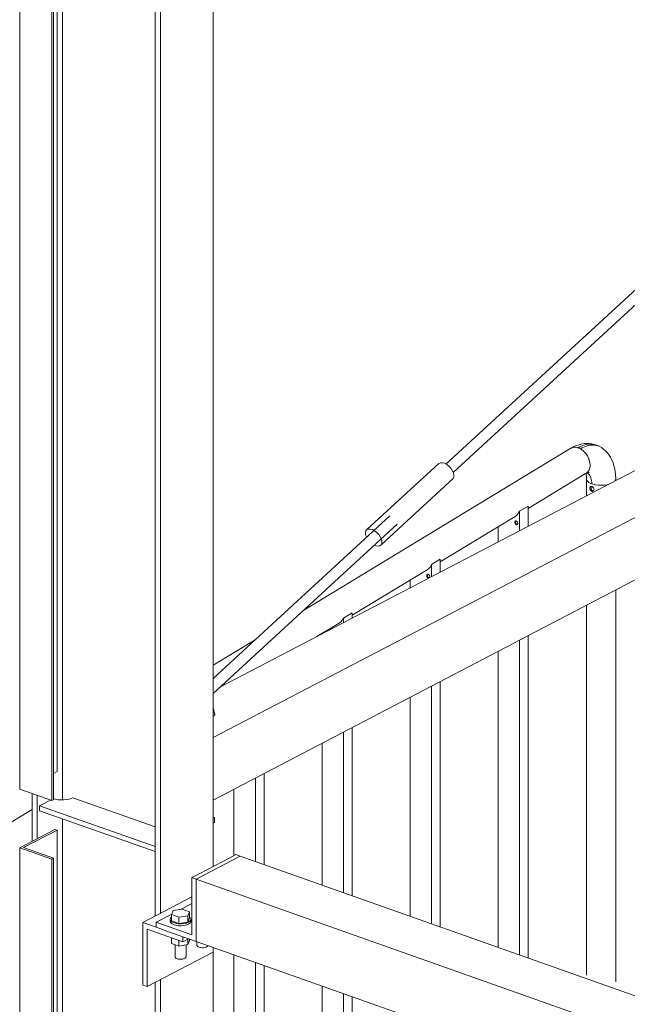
# Model space of a CAD drawing. Header units: millimetres. Extents: x 6879 to 7883, y 14059 to 14709.
# Tile 7 of 85: x 7038.67 to 7047.44, y 14334.28 to 14348.51. Entities that reach past the tile are written whole.
import ezdxf

# ---------------------------------------------------------------- set-up
doc = ezdxf.new("R2010")
doc.units = ezdxf.units.MM
doc.header["$LTSCALE"] = 10
doc.layers.add('PS_DIM', color=4, linetype='Continuous', lineweight=13)
doc.layers.add('PS_SOLID', color=7, linetype='Continuous', lineweight=30)

# ---------------------------------------------------------------- blocks, each defined once
blk = doc.blocks.new('uh')
at = {"layer": 'PS_SOLID', "color": 4, "linetype": 'Continuous', "lineweight": 13, "extrusion": (-1.11022e-16, 0.902689, 0.430295)}
for p, q in [((8094.75, 14372.408), (8094.75, 14354.558)), ((8093.41, 14356.238), (8093.41, 14371.18)), ((8093.333, 14356.647), (8093.333, 14371.045)), ((8092.794, 14370.79), (8092.794, 14356.392)), ((8093.257, 14370.626), (8093.257, 14356.228)), ((8093.282, 14356.241), (8093.282, 14370.639)), ((8095.588, 14355.276), (8095.588, 14369.846)), ((8094.825, 14354.598), (8094.825, 14369.575)), ((8093.282, 14356.62), (8093.333, 14356.647)), ((8092.794, 14356.392), (8093.257, 14356.228)), ((8092.972, 14356.329), (8092.972, 14355.639)), ((8093.048, 14356.302), (8093.048, 14355.679)), ((8093.237, 14356.235), (8093.081, 14356.154)), ((8093.081, 14356.154), (8094.75, 14355.563)), ((8093.081, 14356.154), (8093.081, 14356.082)), ((8093.257, 14356.228), (8093.282, 14356.241)), ((8093.312, 14356.247), (8093.282, 14356.256)), ((8093.35, 14356.241), (8093.312, 14356.247)), ((8093.389, 14356.238), (8093.35, 14356.241)), ((8093.43, 14356.238), (8093.389, 14356.238)), ((8093.469, 14356.242), (8093.43, 14356.238)), ((8093.506, 14356.249), (8093.469, 14356.242)), ((8093.539, 14356.259), (8093.506, 14356.249)), ((8093.559, 14356.269), (8093.539, 14356.259)), ((8094.75, 14355.847), (8093.559, 14356.269)), ((8093.081, 14356.082), (8094.75, 14355.491)), ((8093.41, 14331.676), (8093.41, 14355.966)), ((8095.606, 14355.984), (8095.588, 14355.991)), ((8095.588, 14355.975), (8095.606, 14355.984)), ((8095.588, 14355.903), (8095.606, 14355.912)), ((8095.606, 14355.912), (8095.606, 14355.984)), ((8093.302, 14355.812), (8092.794, 14355.546)), ((8093.333, 14355.801), (8092.85, 14355.548)), ((8093.333, 14355.801), (8093.302, 14355.812)), ((8093.333, 14332.782), (8093.333, 14355.801)), ((8093.257, 14355.382), (8092.794, 14355.546)), ((8092.794, 14355.546), (8092.794, 14332.527)), ((8092.85, 14355.548), (8093.282, 14355.395)), ((8093.257, 14355.382), (8093.282, 14355.395)), ((8093.257, 14332.363), (8093.257, 14355.382)), ((8093.282, 14332.377), (8093.282, 14355.395)), ((8095.281, 14354.836), (8094.571, 14354.465)), ((8094.571, 14354.465), (8094.764, 14354.397)), ((8094.571, 14354.465), (8094.571, 14353.562)), ((8095.15, 14354.188), (8094.633, 14354.371)), ((8094.633, 14354.371), (8094.633, 14353.54)), ((8094.818, 14354.378), (8094.945, 14354.333)), ((8094.945, 14354.333), (8095.015, 14354.308)), ((8095.015, 14354.308), (8095.15, 14354.26)), ((8095.15, 14354.188), (8095.15, 14354.26)), ((8095.15, 14354.188), (8095.232, 14354.231)), ((8094.633, 14353.54), (8095.586, 14354.039)), ((8095.586, 14354.039), (8095.586, 14354.105)), ((8095.588, 14339.931), (8095.588, 14354.105)), ((8094.75, 14353.602), (8094.75, 14339.213)), ((8094.825, 14339.252), (8094.825, 14353.641)), ((8094.571, 14353.562), (8094.633, 14353.54))]:
    blk.add_line(p, q, dxfattribs=at)
at = {"layer": 'PS_SOLID', "color": 241, "linetype": 'Continuous', "lineweight": 13, "extrusion": (-1.11022e-16, 0.902689, 0.430295)}
for p, q in [((8105.886, 14367.483), (8098.951, 14361.093)), ((8099.056, 14360.973), (8106.074, 14367.44)), ((8098.849, 14361.104), (8097.809, 14360.146)), ((8098.871, 14361.114), (8098.849, 14361.104)), ((8098.898, 14361.114), (8098.871, 14361.114)), ((8098.929, 14361.105), (8098.898, 14361.114)), ((8098.962, 14361.087), (8098.929, 14361.105)), ((8098.993, 14361.063), (8098.962, 14361.087)), ((8099.021, 14361.033), (8098.993, 14361.063)), ((8099.043, 14361), (8099.021, 14361.033)), ((8099.058, 14360.966), (8099.043, 14361)), ((8098.013, 14359.927), (8099.053, 14360.885)), ((8099.053, 14360.885), (8099.064, 14360.907)), ((8099.065, 14360.934), (8099.058, 14360.966)), ((8099.064, 14360.907), (8099.065, 14360.934)), ((8098.139, 14360.345), (8095.588, 14357.994)), ((8095.588, 14357.777), (8098.244, 14360.225)), ((8097.795, 14360.128), (8097.788, 14360.103)), ((8097.809, 14360.146), (8097.795, 14360.128)), ((8097.831, 14360.155), (8097.809, 14360.146)), ((8097.858, 14360.155), (8097.831, 14360.155)), ((8097.889, 14360.146), (8097.858, 14360.155)), ((8097.921, 14360.129), (8097.889, 14360.146)), ((8097.953, 14360.104), (8097.921, 14360.129)), ((8097.788, 14360.103), (8097.791, 14360.073)), ((8097.791, 14360.073), (8097.802, 14360.04)), ((8097.802, 14360.04), (8097.805, 14360.036)), ((8097.98, 14360.074), (8097.953, 14360.104)), ((8098.003, 14360.041), (8097.98, 14360.074)), ((8098.018, 14360.008), (8098.003, 14360.041)), ((8098.025, 14359.976), (8098.018, 14360.008)), ((8097.917, 14359.923), (8097.94, 14359.913)), ((8097.94, 14359.913), (8097.97, 14359.909)), ((8097.97, 14359.909), (8097.995, 14359.913)), ((8097.995, 14359.913), (8098.013, 14359.927)), ((8098.013, 14359.927), (8098.023, 14359.948)), ((8098.023, 14359.948), (8098.025, 14359.976)), ((8095.611, 14357.469), (8095.588, 14357.574)), ((8095.588, 14357.447), (8095.611, 14357.469))]:
    blk.add_line(p, q, dxfattribs=at)
at = {"layer": 'PS_SOLID', "color": 94, "linetype": 'Continuous', "lineweight": 13, "extrusion": (-1.11022e-16, 0.902689, 0.430295)}
for p, q in [((8111.583, 14366.175), (8095.685, 14357.867)), ((8095.588, 14357.139), (8111.036, 14365.213)), ((8095.588, 14356.236), (8109.546, 14363.531)), ((8095.979, 14355.426), (8095.343, 14355.094)), ((8095.917, 14355.448), (8095.829, 14355.403)), ((8095.979, 14355.426), (8095.917, 14355.448)), ((8104.211, 14352.51), (8095.979, 14355.426)), ((8095.829, 14355.403), (8095.384, 14355.17)), ((8095.384, 14355.17), (8095.281, 14355.116)), ((8095.343, 14355.094), (8095.281, 14355.116)), ((8095.281, 14355.116), (8095.281, 14354.286)), ((8095.343, 14355.094), (8103.728, 14352.123)), ((8095.343, 14354.98), (8095.343, 14355.094)), ((8095.343, 14354.192), (8095.343, 14354.98)), ((8095.281, 14354.739), (8095.125, 14354.657)), ((8094.989, 14354.586), (8094.764, 14354.469)), ((8095.009, 14354.639), (8094.986, 14354.58)), ((8094.986, 14354.58), (8095.093, 14354.542)), ((8094.986, 14354.58), (8094.986, 14354.49)), ((8095.139, 14354.66), (8095.009, 14354.639)), ((8095.246, 14354.622), (8095.139, 14354.66)), ((8095.223, 14354.563), (8095.246, 14354.622)), ((8095.246, 14354.532), (8095.246, 14354.622)), ((8094.969, 14354.396), (8094.764, 14354.469)), ((8094.764, 14354.469), (8094.764, 14354.397)), ((8094.972, 14354.528), (8094.966, 14354.511)), ((8094.966, 14354.511), (8094.966, 14354.484)), ((8094.966, 14354.511), (8094.971, 14354.494)), ((8094.966, 14354.484), (8094.971, 14354.467)), ((8094.971, 14354.494), (8094.987, 14354.477)), ((8094.971, 14354.467), (8094.987, 14354.45)), ((8094.986, 14354.542), (8094.972, 14354.528)), ((8094.986, 14354.49), (8095.093, 14354.452)), ((8094.987, 14354.477), (8095.013, 14354.464)), ((8094.987, 14354.45), (8095.013, 14354.437)), ((8095.013, 14354.464), (8095.046, 14354.454)), ((8095.013, 14354.437), (8095.026, 14354.433)), ((8095.026, 14354.433), (8095.046, 14354.426)), ((8095.046, 14354.454), (8095.084, 14354.448)), ((8095.084, 14354.448), (8095.125, 14354.446)), ((8095.093, 14354.542), (8095.223, 14354.563)), ((8095.093, 14354.542), (8095.093, 14354.452)), ((8095.093, 14354.452), (8095.223, 14354.473)), ((8095.125, 14354.446), (8095.165, 14354.45)), ((8095.165, 14354.45), (8095.202, 14354.458)), ((8095.165, 14354.423), (8095.202, 14354.431)), ((8095.202, 14354.458), (8095.232, 14354.47)), ((8095.202, 14354.431), (8095.232, 14354.443)), ((8095.223, 14354.563), (8095.223, 14354.473)), ((8095.223, 14354.473), (8095.246, 14354.532)), ((8095.232, 14354.47), (8095.253, 14354.485)), ((8095.232, 14354.443), (8095.253, 14354.458)), ((8095.254, 14354.536), (8095.246, 14354.542)), ((8095.253, 14354.485), (8095.264, 14354.501)), ((8095.253, 14354.458), (8095.264, 14354.474)), ((8095.265, 14354.519), (8095.254, 14354.536)), ((8095.264, 14354.501), (8095.265, 14354.519)), ((8095.264, 14354.474), (8095.265, 14354.492)), ((8095.265, 14354.492), (8095.265, 14354.519)), ((8094.764, 14354.397), (8094.818, 14354.378)), ((8095.281, 14354.286), (8094.969, 14354.396)), ((8095.046, 14354.426), (8095.084, 14354.42)), ((8095.084, 14354.42), (8095.125, 14354.419)), ((8095.125, 14354.419), (8095.165, 14354.423)), ((8094.986, 14354.246), (8094.986, 14354.164)), ((8094.986, 14354.164), (8095.044, 14354.143)), ((8095.037, 14354.146), (8095.037, 14353.965)), ((8095.093, 14354.208), (8095.093, 14354.126)), ((8095.093, 14354.126), (8095.223, 14354.147)), ((8095.15, 14354.26), (8095.343, 14354.192)), ((8095.223, 14354.147), (8095.223, 14354.226)), ((8095.223, 14354.147), (8095.246, 14354.206)), ((8095.246, 14354.206), (8095.246, 14354.226)), ((8095.343, 14354.192), (8111.323, 14348.53)), ((8095.354, 14354.188), (8095.354, 14354.131)), ((8095.044, 14354.143), (8095.093, 14354.126)), ((8095.196, 14353.969), (8095.196, 14354.143)), ((8095.354, 14354.131), (8095.36, 14354.122)), ((8095.36, 14354.122), (8095.371, 14354.114)), ((8095.371, 14354.114), (8095.387, 14354.107)), ((8095.387, 14354.107), (8095.406, 14354.103)), ((8095.406, 14354.103), (8095.428, 14354.101)), ((8095.428, 14354.101), (8095.449, 14354.101)), ((8095.449, 14354.101), (8095.47, 14354.104)), ((8095.47, 14354.104), (8095.488, 14354.11)), ((8095.488, 14354.11), (8095.502, 14354.117)), ((8095.502, 14354.117), (8095.511, 14354.126)), ((8095.511, 14354.126), (8095.513, 14354.131)), ((8095.037, 14353.965), (8095.042, 14353.956)), ((8095.042, 14353.956), (8095.054, 14353.947)), ((8095.054, 14353.947), (8095.069, 14353.941)), ((8095.069, 14353.941), (8095.089, 14353.937)), ((8095.089, 14353.937), (8095.11, 14353.935)), ((8095.11, 14353.935), (8095.132, 14353.935)), ((8095.132, 14353.935), (8095.152, 14353.938)), ((8095.152, 14353.938), (8095.17, 14353.944)), ((8095.17, 14353.944), (8095.184, 14353.951)), ((8095.184, 14353.951), (8095.193, 14353.96)), ((8095.193, 14353.96), (8095.196, 14353.969))]:
    blk.add_line(p, q, dxfattribs=at)
at = {"layer": 'PS_SOLID', "color": 146, "linetype": 'Continuous', "lineweight": 13, "extrusion": (-1.11022e-16, 0.902689, 0.430295)}
for p, q in [((8100.756, 14361.322), (8096.885, 14358.972)), ((8100.763, 14361.325), (8100.756, 14361.322)), ((8100.783, 14361.334), (8100.763, 14361.325)), ((8100.769, 14361.329), (8100.763, 14361.325)), ((8100.794, 14361.343), (8100.769, 14361.329)), ((8100.769, 14361.329), (8100.776, 14361.331)), ((8100.812, 14361.338), (8100.783, 14361.334)), ((8100.79, 14361.335), (8100.797, 14361.337)), ((8100.834, 14361.361), (8100.794, 14361.343)), ((8100.797, 14361.337), (8100.805, 14361.337)), ((8100.845, 14361.334), (8100.812, 14361.338)), ((8100.821, 14361.337), (8100.828, 14361.337)), ((8100.828, 14361.337), (8100.837, 14361.335)), ((8100.875, 14361.374), (8100.834, 14361.361)), ((8100.876, 14361.323), (8100.845, 14361.334)), ((8100.853, 14361.331), (8100.861, 14361.329)), ((8100.861, 14361.329), (8100.887, 14361.344)), ((8100.861, 14361.329), (8100.869, 14361.325)), ((8100.906, 14361.383), (8100.875, 14361.374)), ((8100.878, 14361.322), (8100.876, 14361.323)), ((8100.91, 14361.303), (8100.878, 14361.322)), ((8100.886, 14361.318), (8100.894, 14361.314)), ((8100.887, 14361.344), (8100.93, 14361.364)), ((8100.894, 14361.314), (8100.92, 14361.328)), ((8100.894, 14361.314), (8100.902, 14361.308)), ((8100.947, 14361.39), (8100.906, 14361.383)), ((8100.942, 14361.278), (8100.91, 14361.303)), ((8100.918, 14361.297), (8100.926, 14361.291)), ((8100.92, 14361.328), (8100.963, 14361.348)), ((8100.926, 14361.291), (8100.934, 14361.284)), ((8100.93, 14361.364), (8100.973, 14361.377)), ((8100.97, 14361.246), (8100.942, 14361.278)), ((8100.981, 14361.391), (8100.947, 14361.39)), ((8100.949, 14361.27), (8100.956, 14361.263)), ((8100.956, 14361.263), (8100.963, 14361.254)), ((8100.963, 14361.348), (8101.005, 14361.361)), ((8100.973, 14361.377), (8101.015, 14361.384)), ((8101.022, 14361.392), (8100.981, 14361.391)), ((8101.005, 14361.361), (8101.047, 14361.368)), ((8101.015, 14361.384), (8101.056, 14361.384)), ((8101.06, 14361.386), (8101.022, 14361.392)), ((8101.047, 14361.368), (8101.087, 14361.369)), ((8101.056, 14361.384), (8101.095, 14361.379)), ((8101.095, 14361.379), (8101.06, 14361.386)), ((8101.087, 14361.369), (8101.126, 14361.363)), ((8101.132, 14361.366), (8101.095, 14361.379)), ((8101.126, 14361.363), (8101.163, 14361.351)), ((8101.163, 14361.351), (8101.132, 14361.366)), ((8101.197, 14361.332), (8101.163, 14361.351)), ((8101.229, 14361.308), (8101.197, 14361.332)), ((8101.255, 14361.286), (8101.229, 14361.308)), ((8101.283, 14361.256), (8101.255, 14361.286)), ((8100.994, 14361.211), (8100.97, 14361.246)), ((8100.976, 14361.238), (8100.982, 14361.229)), ((8100.982, 14361.229), (8100.988, 14361.22)), ((8101.013, 14361.173), (8100.994, 14361.211)), ((8100.998, 14361.201), (8101.004, 14361.192)), ((8101.004, 14361.192), (8101.008, 14361.182)), ((8101.026, 14361.133), (8101.013, 14361.173)), ((8101.016, 14361.163), (8101.02, 14361.153)), ((8101.02, 14361.153), (8101.022, 14361.143)), ((8101.032, 14361.094), (8101.026, 14361.133)), ((8101.03, 14361.113), (8101.027, 14361.123)), ((8101.308, 14361.221), (8101.283, 14361.256)), ((8101.326, 14361.195), (8101.308, 14361.221)), ((8101.347, 14361.156), (8101.326, 14361.195)), ((8101.365, 14361.113), (8101.347, 14361.156)), ((8100.993, 14360.972), (8101.012, 14360.994)), ((8101.003, 14360.982), (8100.998, 14360.977)), ((8101.007, 14360.989), (8101.003, 14360.982)), ((8101.012, 14360.994), (8101.025, 14361.023)), ((8101.02, 14361.008), (8101.016, 14361.002)), ((8101.022, 14361.016), (8101.02, 14361.008)), ((8101.025, 14361.023), (8101.032, 14361.057)), ((8101.03, 14361.039), (8101.027, 14361.032)), ((8101.03, 14361.104), (8101.03, 14361.113)), ((8101.03, 14361.048), (8101.03, 14361.039)), ((8101.032, 14361.057), (8101.032, 14361.094)), ((8101.033, 14361.076), (8101.032, 14361.085)), ((8101.032, 14361.066), (8101.033, 14361.075)), ((8101.033, 14361.075), (8101.033, 14361.076)), ((8101.373, 14361.086), (8101.365, 14361.113)), ((8101.387, 14361.04), (8101.373, 14361.086)), ((8101.396, 14360.992), (8101.387, 14361.04)), ((8101.402, 14360.94), (8101.396, 14360.992)), ((8100.139, 14360.452), (8100.969, 14360.956)), ((8100.969, 14360.956), (8100.975, 14360.96)), ((8100.97, 14360.957), (8100.975, 14360.942)), ((8100.975, 14360.96), (8100.993, 14360.972)), ((8100.975, 14360.96), (8100.982, 14360.963)), ((8100.975, 14360.942), (8100.98, 14360.917)), ((8100.978, 14360.927), (8100.979, 14360.912)), ((8100.979, 14360.912), (8100.98, 14360.882)), ((8100.98, 14360.882), (8100.983, 14360.863)), ((8100.98, 14360.882), (8100.98, 14360.634)), ((8100.982, 14360.963), (8100.994, 14360.97)), ((8100.987, 14360.968), (8100.982, 14360.963)), ((8100.983, 14360.863), (8100.995, 14360.845)), ((8100.988, 14360.966), (8101.003, 14360.971)), ((8100.988, 14360.967), (8100.995, 14360.963)), ((8100.995, 14360.963), (8101.008, 14360.953)), ((8100.995, 14360.845), (8101.015, 14360.829)), ((8100.996, 14360.969), (8101.004, 14360.969)), ((8101.003, 14360.971), (8101.021, 14360.974)), ((8101.008, 14360.953), (8101.019, 14360.942)), ((8101.019, 14360.942), (8101.029, 14360.928)), ((8101.029, 14360.928), (8101.037, 14360.912)), ((8101.037, 14360.912), (8101.045, 14360.894)), ((8101.045, 14360.894), (8101.05, 14360.875)), ((8101.05, 14360.875), (8101.054, 14360.854)), ((8101.054, 14360.854), (8101.057, 14360.832)), ((8101.393, 14360.85), (8101.402, 14360.867)), ((8101.404, 14360.885), (8101.402, 14360.94)), ((8101.402, 14360.867), (8101.404, 14360.885)), ((8101.404, 14360.855), (8101.404, 14360.885)), ((8101.015, 14360.829), (8101.042, 14360.815)), ((8101.031, 14360.76), (8101.042, 14360.772)), ((8101.031, 14360.736), (8101.031, 14360.76)), ((8101.042, 14360.713), (8101.031, 14360.736)), ((8101.042, 14360.815), (8101.058, 14360.808)), ((8101.042, 14360.772), (8101.043, 14360.773)), ((8101.043, 14360.711), (8101.042, 14360.713)), ((8101.043, 14360.773), (8101.064, 14360.77)), ((8101.064, 14360.699), (8101.043, 14360.711)), ((8101.048, 14360.769), (8101.051, 14360.772)), ((8101.048, 14360.744), (8101.048, 14360.769)), ((8101.059, 14360.719), (8101.048, 14360.744)), ((8101.057, 14360.832), (8101.058, 14360.808)), ((8101.075, 14360.803), (8101.058, 14360.808)), ((8101.06, 14360.719), (8101.059, 14360.719)), ((8101.08, 14360.708), (8101.06, 14360.719)), ((8101.064, 14360.77), (8101.075, 14360.759)), ((8101.075, 14360.703), (8101.064, 14360.699)), ((8101.113, 14360.794), (8101.075, 14360.803)), ((8101.075, 14360.759), (8101.083, 14360.752)), ((8101.083, 14360.706), (8101.075, 14360.703)), ((8101.084, 14360.709), (8101.08, 14360.708)), ((8101.083, 14360.752), (8101.092, 14360.727)), ((8101.092, 14360.727), (8101.083, 14360.706)), ((8101.154, 14360.789), (8101.113, 14360.794)), ((8101.197, 14360.788), (8101.154, 14360.789)), ((8101.239, 14360.79), (8101.197, 14360.788)), ((8101.28, 14360.796), (8101.239, 14360.79)), ((8101.298, 14360.8), (8101.28, 14360.796)), ((8100.012, 14360.411), (8100.011, 14360.407)), ((8100.139, 14360.488), (8100.012, 14360.411)), ((8100.012, 14360.411), (8100.012, 14360.128)), ((8100.139, 14360.194), (8100.139, 14360.488)), ((8098.868, 14359.68), (8099.951, 14360.338)), ((8099.944, 14360.261), (8099.954, 14360.272)), ((8099.976, 14360.354), (8099.951, 14360.338)), ((8099.951, 14360.338), (8099.951, 14360.338)), ((8099.954, 14360.272), (8099.97, 14360.269)), ((8099.957, 14360.268), (8099.96, 14360.271)), ((8099.957, 14360.249), (8099.957, 14360.268)), ((8099.97, 14360.269), (8099.983, 14360.255)), ((8099.996, 14360.378), (8099.976, 14360.354)), ((8100.011, 14360.407), (8099.996, 14360.378)), ((8099.703, 14360.187), (8099.703, 14359.967)), ((8099.944, 14360.243), (8099.944, 14360.261)), ((8099.954, 14360.225), (8099.944, 14360.243)), ((8099.97, 14360.216), (8099.954, 14360.225)), ((8099.967, 14360.232), (8099.957, 14360.249)), ((8099.982, 14360.223), (8099.967, 14360.232)), ((8099.983, 14360.221), (8099.97, 14360.216)), ((8099.984, 14360.223), (8099.982, 14360.223)), ((8099.983, 14360.255), (8099.989, 14360.236)), ((8099.989, 14360.236), (8099.983, 14360.221)), ((8098.868, 14359.717), (8098.741, 14359.64)), ((8098.868, 14359.53), (8098.868, 14359.717)), ((8097.596, 14358.909), (8098.68, 14359.566)), ((8098.705, 14359.583), (8098.68, 14359.566)), ((8098.68, 14359.566), (8098.68, 14359.566)), ((8098.725, 14359.606), (8098.705, 14359.583)), ((8098.74, 14359.636), (8098.725, 14359.606)), ((8098.741, 14359.64), (8098.74, 14359.636)), ((8098.741, 14359.64), (8098.741, 14359.464)), ((8098.432, 14359.416), (8098.432, 14359.302)), ((8098.673, 14359.49), (8098.683, 14359.5)), ((8098.673, 14359.471), (8098.673, 14359.49)), ((8098.683, 14359.453), (8098.673, 14359.471)), ((8098.683, 14359.5), (8098.698, 14359.498)), ((8098.698, 14359.445), (8098.683, 14359.453)), ((8098.685, 14359.496), (8098.688, 14359.499)), ((8098.685, 14359.478), (8098.685, 14359.496)), ((8098.695, 14359.46), (8098.685, 14359.478)), ((8098.711, 14359.451), (8098.695, 14359.46)), ((8098.698, 14359.498), (8098.712, 14359.484)), ((8098.712, 14359.449), (8098.698, 14359.445)), ((8098.713, 14359.452), (8098.711, 14359.451)), ((8098.712, 14359.484), (8098.717, 14359.464)), ((8098.717, 14359.464), (8098.712, 14359.449)), ((8101.404, 14353.606), (8101.404, 14359.276)), ((8100.98, 14359.055), (8100.98, 14353.703)), ((8097.468, 14358.864), (8097.454, 14358.835)), ((8097.469, 14358.868), (8097.468, 14358.864)), ((8097.596, 14358.945), (8097.469, 14358.868)), ((8097.469, 14358.868), (8097.469, 14358.799)), ((8097.596, 14358.866), (8097.596, 14358.945)), ((8097.086, 14358.599), (8097.408, 14358.795)), ((8097.434, 14358.811), (8097.408, 14358.795)), ((8097.408, 14358.795), (8097.408, 14358.795)), ((8097.408, 14358.795), (8097.408, 14358.795)), ((8097.454, 14358.835), (8097.434, 14358.811)), ((8097.161, 14358.644), (8097.161, 14358.638)), ((8100.139, 14353.952), (8100.139, 14358.615)), ((8096.194, 14358.553), (8095.588, 14358.185)), ((8100.012, 14358.548), (8100.012, 14353.997)), ((8099.703, 14358.387), (8099.703, 14354.107)), ((8098.741, 14357.884), (8098.741, 14354.448)), ((8098.868, 14354.403), (8098.868, 14357.95)), ((8098.432, 14357.723), (8098.432, 14354.557)), ((8097.596, 14354.853), (8097.596, 14357.286)), ((8097.469, 14357.22), (8097.469, 14354.898)), ((8097.161, 14357.058), (8097.161, 14355.008)), ((8096.325, 14355.304), (8096.325, 14356.622)), ((8096.198, 14356.555), (8096.198, 14355.349)), ((8095.889, 14356.394), (8095.889, 14355.434)), ((8092.511, 14355.822), (8092.972, 14356.102)), ((8095.889, 14353.998), (8095.889, 14349.67)), ((8096.198, 14353.889), (8096.198, 14349.505)), ((8096.325, 14349.582), (8096.325, 14353.844)), ((8097.161, 14353.548), (8097.161, 14350.441)), ((8097.469, 14353.438), (8097.469, 14350.276)), ((8097.596, 14350.353), (8097.596, 14353.393))]:
    blk.add_line(p, q, dxfattribs=at)

msp = doc.modelspace()

# ---------------------------------------------------------------- block references
at = {"layer": 'PS_DIM'}
msp.add_blockref('uh', (-1054.126, -19.005), dxfattribs=at)

doc.saveas('drawing.dxf')
